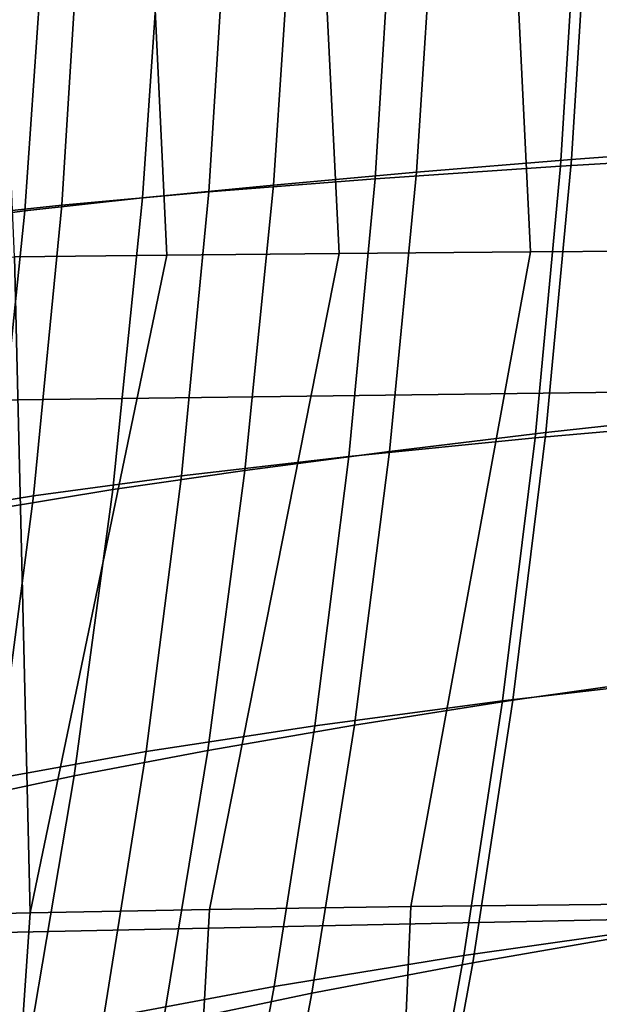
# Model space of a CAD drawing. Header units: metres. Extents: x -25 to 132, y -25 to 47.
# Tile 65 of 153: x 26.24 to 27.99, y -4.25 to -1.27. Entities that reach past the tile are written whole.
import ezdxf

# ---------------------------------------------------------------- set-up
doc = ezdxf.new("R2010")
doc.units = ezdxf.units.M
doc.layers.add('solid_12_061_031_XXX', color=7, linetype='CONTINUOUS')

msp = doc.modelspace()

# ---------------------------------------------------------------- linework, layer by layer
at = {"layer": 'solid_12_061_031_XXX'}
for points in [[(26.143442, 0, 129.588959), (26.593704, 0.007973, 130.356567), (26.688635, -1.983935, 130.608673), (26.228624, -1.989335, 129.878418)], [(26.593704, 0.007973, 130.356567), (27.110704, 0.007951, 131.081451), (27.20928, -1.978984, 131.296661), (26.688635, -1.983935, 130.608673)], [(27.110704, 0.007951, 131.081451), (27.690132, 0.007931, 131.757492), (27.786654, -1.974518, 131.937408), (27.20928, -1.978984, 131.296661)], [(27.690132, 0.007931, 131.757492), (28.327396, 0.007914, 132.379303), (28.416458, -1.970579, 132.526337), (27.786654, -1.974518, 131.937408)], [(19.410835, -2.50793, 139.273132), (28.06406, -2.398295, 141.447617), (28.039221, -0.799876, 141.535736), (19.383423, -0.836433, 139.371506)], [(27.962502, -0.855324, 85.294914), (27.498184, -0.874624, 85.877029), (27.442419, -1.733607, 85.855568), (27.910282, -1.695387, 85.271935)], [(28.54599, -0.852283, 30.228737), (28.494688, -1.679342, 30.234945), (27.877411, -1.715901, 28.482021), (27.930208, -0.870613, 28.475422)], [(28.460358, -0.836395, 84.740547), (27.962502, -0.855324, 85.294914), (27.910282, -1.695387, 85.271935), (28.41218, -1.65798, 84.715843)], [(27.371592, -0.889444, 26.703876), (27.317495, -1.753559, 26.711575), (26.815279, -1.792524, 24.925623), (26.87056, -0.908879, 24.916044)], [(27.498184, -0.874624, 85.877029), (27.069056, -0.894345, 86.48465), (27.010265, -1.77274, 86.464317), (27.442419, -1.733607, 85.855568)], [(27.930208, -0.870613, 28.475422), (27.877411, -1.715901, 28.482021), (27.317495, -1.753559, 26.711575), (27.371592, -0.889444, 26.703876)], [(26.676809, -0.913759, 87.115547), (26.323067, -0.933528, 87.767487), (26.260069, -1.850777, 87.747551), (26.615623, -1.811358, 87.095802)], [(26.87056, -0.908879, 24.916044), (26.815279, -1.792524, 24.925623), (26.371115, -1.832798, 23.126177), (26.427525, -0.928919, 23.113873)], [(27.069056, -0.894345, 86.48465), (26.676809, -0.913759, 87.115547), (26.615623, -1.811358, 87.095802), (27.010265, -1.77274, 86.464317)], [(26.323067, -0.933528, 87.767487), (26.009371, -0.953825, 88.438202), (25.945126, -1.891335, 88.417091), (26.260069, -1.850777, 87.747551)], [(26.427525, -0.928919, 23.113873), (26.371115, -1.832798, 23.126177), (25.985336, -1.874532, 21.315248), (26.042898, -0.949637, 21.299305)], [(28.41218, -1.65798, 84.715843), (27.910282, -1.695387, 85.271935), (27.833508, -2.519857, 85.223564), (28.34066, -2.464464, 84.667351)], [(28.494688, -1.679342, 30.234945), (28.420937, -2.48118, 30.268843), (27.800701, -2.535795, 28.517582), (27.877411, -1.715901, 28.482021)], [(27.877411, -1.715901, 28.482021), (27.800701, -2.535795, 28.517582), (27.237932, -2.592193, 26.749483), (27.317495, -1.753559, 26.711575)], [(27.910282, -1.695387, 85.271935), (27.442419, -1.733607, 85.855568), (27.36079, -2.576565, 85.807076), (27.833508, -2.519857, 85.223564)], [(27.317495, -1.753559, 26.711575), (27.237932, -2.592193, 26.749483), (26.732891, -2.650684, 24.966635), (26.815279, -1.792524, 24.925623)], [(27.442419, -1.733607, 85.855568), (27.010265, -1.77274, 86.464317), (26.924192, -2.634742, 86.415283), (27.36079, -2.576565, 85.807076)], [(27.010265, -1.77274, 86.464317), (26.615623, -1.811358, 87.095802), (26.525665, -2.692294, 87.045731), (26.924192, -2.634742, 86.415283)], [(26.615623, -1.811358, 87.095802), (26.260069, -1.850777, 87.747551), (26.166693, -2.751163, 87.695671), (26.525665, -2.692294, 87.045731)], [(26.815279, -1.792524, 24.925623), (26.732891, -2.650684, 24.966635), (26.285862, -2.711281, 23.171097), (26.371115, -1.832798, 23.126177)], [(26.371115, -1.832798, 23.126177), (26.285862, -2.711281, 23.171097), (25.89711, -2.774208, 21.364954), (25.985336, -1.874532, 21.315248)], [(26.260069, -1.850777, 87.747551), (25.945126, -1.891335, 88.417091), (25.848776, -2.811854, 88.362442), (26.166693, -2.751163, 87.695671)], [(25.834995, -1.996573, 129.116333), (26.228624, -1.989335, 129.878418), (26.276203, -3.970089, 130.325455), (25.805761, -3.981059, 129.513565)], [(26.228624, -1.989335, 129.878418), (26.688635, -1.983935, 130.608673), (26.276203, -3.970089, 130.325455)], [(27.20928, -1.978984, 131.296661), (26.817877, -3.960217, 131.090042), (26.276203, -3.970089, 130.325455), (26.688635, -1.983935, 130.608673)], [(27.786654, -1.974518, 131.937408), (27.425852, -3.951473, 131.801376), (26.817877, -3.960217, 131.090042), (27.20928, -1.978984, 131.296661)], [(28.416458, -1.970579, 132.526337), (28.094748, -3.943883, 132.454025), (27.425852, -3.951473, 131.801376), (27.786654, -1.974518, 131.937408)], [(19.462854, -4.170034, 139.076294), (28.110941, -3.988852, 141.271255), (28.06406, -2.398295, 141.447617), (19.410835, -2.50793, 139.273132)], [(28.34066, -2.464464, 84.667351), (27.833508, -2.519857, 85.223564), (27.733673, -3.328403, 85.150101), (28.247225, -3.255557, 84.595383)], [(28.420937, -2.48118, 30.268843), (28.327171, -3.257799, 30.330256), (27.702557, -3.330226, 28.581934), (27.800701, -2.535795, 28.517582)], [(27.833508, -2.519857, 85.223564), (27.36079, -2.576565, 85.807076), (27.254848, -3.403118, 85.73185), (27.733673, -3.328403, 85.150101)], [(27.800701, -2.535795, 28.517582), (27.702557, -3.330226, 28.581934), (27.13542, -3.405193, 26.81744), (27.237932, -2.592193, 26.749483)], [(27.36079, -2.576565, 85.807076), (26.924192, -2.634742, 86.415283), (26.812443, -3.479912, 86.337822), (27.254848, -3.403118, 85.73185)], [(27.237932, -2.592193, 26.749483), (27.13542, -3.405193, 26.81744), (26.62594, -3.483114, 25.038921), (26.732891, -2.650684, 24.966635)], [(26.924192, -2.634742, 86.415283), (26.525665, -2.692294, 87.045731), (26.408588, -3.556056, 86.965584), (26.812443, -3.479912, 86.337822)], [(26.732891, -2.650684, 24.966635), (26.62594, -3.483114, 25.038921), (26.174345, -3.56401, 23.248493), (26.285862, -2.711281, 23.171097)], [(26.525665, -2.692294, 87.045731), (26.166693, -2.751163, 87.695671), (26.044641, -3.634099, 87.612083), (26.408588, -3.556056, 86.965584)], [(26.285862, -2.711281, 23.171097), (26.174345, -3.56401, 23.248493), (25.780815, -3.648184, 21.448292), (25.89711, -2.774208, 21.364954)], [(28.327171, -3.257799, 30.330256), (28.215822, -4.009202, 30.419004), (27.585455, -4.099123, 28.67491), (27.702557, -3.330226, 28.581934)], [(28.247225, -3.255557, 84.595383), (27.733673, -3.328403, 85.150101), (27.612267, -4.120691, 85.051849), (28.133303, -4.030969, 84.500229)], [(27.733673, -3.328403, 85.150101), (27.254848, -3.403118, 85.73185), (27.126148, -4.212881, 85.630157), (27.612267, -4.120691, 85.051849)], [(27.702557, -3.330226, 28.581934), (27.585455, -4.099123, 28.67491), (27.012476, -4.192407, 26.915281), (27.13542, -3.405193, 26.81744)], [(27.13542, -3.405193, 26.81744), (27.012476, -4.192407, 26.915281), (26.496981, -4.289562, 25.142336), (26.62594, -3.483114, 25.038921)], [(27.254848, -3.403118, 85.73185), (26.812443, -3.479912, 86.337822), (26.676628, -4.307807, 86.232216), (27.126148, -4.212881, 85.630157)], [(26.62594, -3.483114, 25.038921), (26.496981, -4.289562, 25.142336), (26.039133, -4.39063, 23.358219), (26.174345, -3.56401, 23.248493)], [(26.812443, -3.479912, 86.337822), (26.408588, -3.556056, 86.965584), (26.266054, -4.402136, 86.855621), (26.676628, -4.307807, 86.232216)], [(26.408588, -3.556056, 86.965584), (26.044641, -3.634099, 87.612083), (25.895617, -4.498999, 87.497032), (26.266054, -4.402136, 86.855621)], [(26.817877, -3.960217, 131.090042), (27.425852, -3.951473, 131.801376), (27.339432, -5.908111, 132.112061), (26.709171, -5.917684, 131.423828)], [(27.425852, -3.951473, 131.801376), (28.094748, -3.943883, 132.454025), (28.024956, -5.900113, 132.741562), (27.339432, -5.908111, 132.112061)], [(25.805761, -3.981059, 129.513565), (26.276203, -3.970089, 130.325455), (26.139675, -5.928926, 130.681168), (25.636192, -5.94193, 129.888992)], [(26.276203, -3.970089, 130.325455), (26.817877, -3.960217, 131.090042), (26.709171, -5.917684, 131.423828), (26.139675, -5.928926, 130.681168)], [(19.539206, -5.816728, 138.782013), (28.179585, -5.566525, 141.00766), (28.110941, -3.988852, 141.271255), (19.462854, -4.170034, 139.076294)], [(28.215822, -4.009202, 30.419004), (28.089319, -4.73539, 30.53492), (27.451872, -4.842417, 28.796339), (27.585455, -4.099123, 28.67491)], [(28.133303, -4.030969, 84.500229), (27.612267, -4.120691, 85.051849), (27.470783, -4.896389, 84.9291), (28.000319, -4.79041, 84.382202)], [(27.585455, -4.099123, 28.67491), (27.451872, -4.842417, 28.796339), (26.871614, -4.953681, 27.042847), (27.012476, -4.192407, 26.915281)], [(27.612267, -4.120691, 85.051849), (27.126148, -4.212881, 85.630157), (26.97624, -5.005473, 85.502296), (27.470783, -4.896389, 84.9291)], [(27.012476, -4.192407, 26.915281), (26.871614, -4.953681, 27.042847), (26.348557, -5.069783, 25.27672), (26.496981, -4.289562, 25.142336)], [(27.126148, -4.212881, 85.630157), (26.676628, -4.307807, 86.232216), (26.518356, -5.117986, 86.098724), (26.97624, -5.005473, 85.502296)]]:
    msp.add_3dface(points, dxfattribs=at)

doc.saveas('drawing.dxf')
